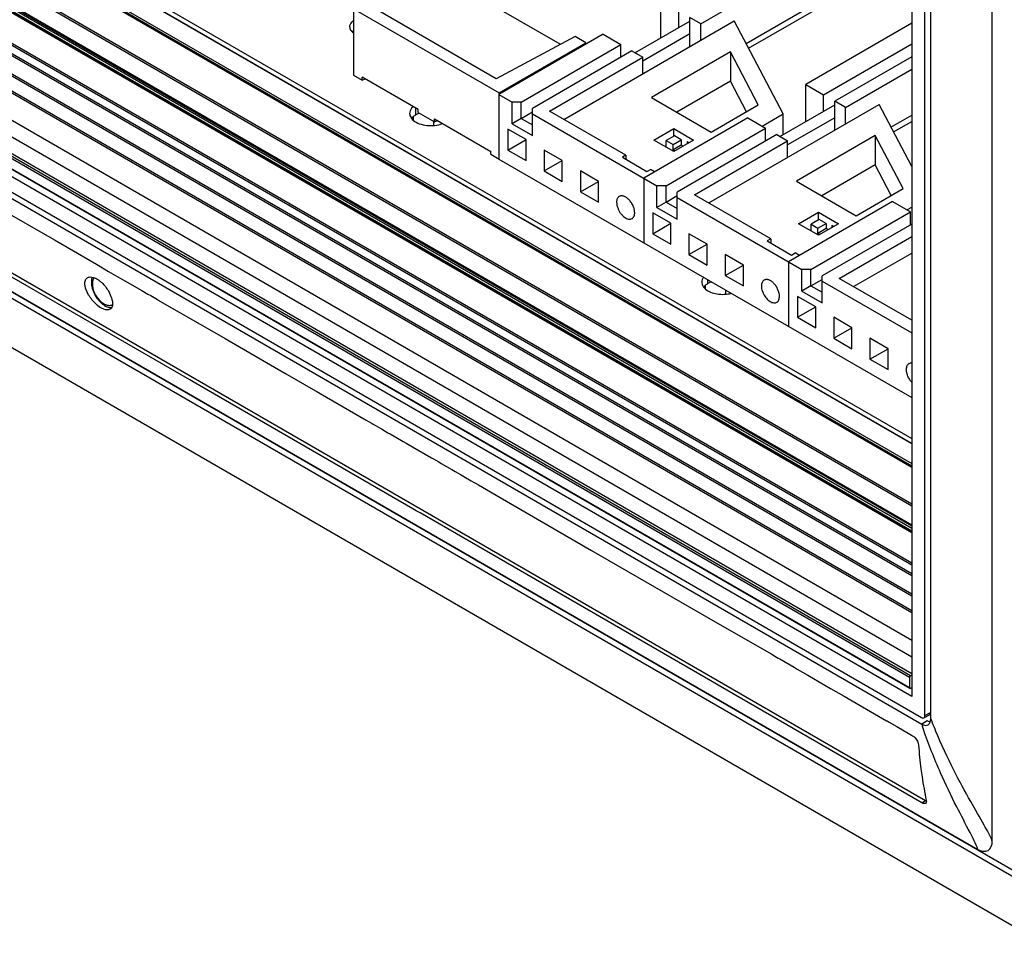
# Model space of a CAD drawing. Header units: inches. Extents: x 0 to 34, y 0 to 22.
# Tile 32 of 116: x 15.8 to 17.1, y 16.5 to 17.7. Entities that reach past the tile are written whole.
import ezdxf

# ---------------------------------------------------------------- set-up
doc = ezdxf.new("R2010")
doc.units = ezdxf.units.IN
doc.header["$LTSCALE"] = 1.87
doc.header["$MEASUREMENT"] = 0
doc.layers.get('0').update_dxf_attribs({"linetype": 'CONTINUOUS'})
doc.layers.add('02___PRT_ALL_AXES', color=7, linetype='CONTINUOUS')

msp = doc.modelspace()

# ---------------------------------------------------------------- linework, layer by layer
at = {"color": 7, "linetype": 'CONTINUOUS'}
for p, q in [((17.0538, 16.5849), (17.0538, 18.2594)), ((16.9489, 18.2467), (16.9489, 16.7729)), ((16.9662, 16.7483), (16.9662, 18.2513)), ((16.9737, 16.7438), (16.9737, 18.2472)), ((17.1036, 16.5251), (14.7244, 17.8988)), ((14.7428, 17.8967), (17.0852, 16.5442)), ((17.1147, 16.4544), (14.7349, 17.8284)), ((16.6743, 17.6485), (16.9489, 17.807)), ((16.9489, 17.1017), (15.7947, 17.7681)), ((16.9489, 17.1023), (15.7955, 17.7682)), ((15.7713, 17.7533), (16.9489, 17.0734)), ((15.7713, 17.7514), (16.9489, 17.0715)), ((15.7725, 17.7553), (16.9489, 17.0761)), ((16.7333, 17.6229), (16.9489, 17.7474)), ((16.7366, 17.6167), (16.9489, 17.7393)), ((15.7289, 17.7255), (16.9489, 17.0211)), ((15.7301, 17.7276), (16.9489, 17.0239)), ((16.9489, 16.9917), (15.7261, 17.6978)), ((15.7261, 17.6946), (16.9489, 16.9886)), ((15.7264, 17.6939), (16.9489, 16.9881)), ((16.9489, 16.9945), (15.7273, 17.6998)), ((15.7289, 17.7008), (16.9489, 16.9964)), ((16.4914, 17.6218), (16.3534, 17.7014)), ((15.7619, 17.6718), (16.9489, 16.9864)), ((15.7628, 17.6719), (16.9489, 16.987)), ((16.2222, 17.6681), (16.4118, 17.5587)), ((16.2222, 17.6681), (16.2222, 17.5817)), ((16.6224, 17.6303), (16.6224, 17.6784)), ((16.408, 17.5769), (16.2543, 17.6657)), ((16.6455, 17.6436), (16.6455, 17.6651)), ((16.6743, 17.6485), (16.6601, 17.6566)), ((16.6601, 17.6189), (16.6601, 17.6566)), ((16.9489, 16.9437), (15.7261, 17.6497)), ((16.9489, 16.9464), (15.7273, 17.6518)), ((16.496, 17.5241), (16.7179, 17.6522)), ((16.5886, 17.6108), (16.6601, 17.6521)), ((16.6743, 17.627), (16.6743, 17.6485)), ((16.7815, 17.5311), (16.7179, 17.6522)), ((16.9489, 17.6492), (16.811, 17.5695)), ((15.7249, 17.6372), (16.9489, 16.9305)), ((15.7261, 17.6393), (16.9489, 16.9332)), ((16.5106, 17.6321), (16.408, 17.5769)), ((16.547, 17.6349), (16.4115, 17.5566)), ((16.5247, 17.6239), (16.5106, 17.6321)), ((16.547, 17.6349), (16.5701, 17.6215)), ((16.6601, 17.6352), (16.5988, 17.5998)), ((16.9489, 16.9036), (15.7028, 17.6231)), ((16.9489, 16.9063), (15.7039, 17.6251)), ((16.4118, 17.5587), (16.5247, 17.6239)), ((16.4404, 17.5467), (16.5701, 17.6215)), ((16.5247, 17.622), (16.5247, 17.6239)), ((16.5701, 17.6047), (16.5701, 17.6215)), ((16.8341, 17.5562), (16.9489, 17.6225)), ((15.7016, 17.6022), (16.9489, 16.8821)), ((15.7028, 17.6043), (16.9489, 16.8848)), ((16.5847, 17.6131), (16.4551, 17.5382)), ((16.4775, 17.5348), (16.5988, 17.6049)), ((16.5847, 17.6131), (16.5988, 17.6049)), ((16.5988, 17.5835), (16.5988, 17.6049)), ((16.713, 17.6118), (16.6102, 17.5525)), ((16.7492, 17.5429), (16.713, 17.6118)), ((16.713, 17.6118), (16.713, 17.5736)), ((16.9489, 17.6056), (16.8487, 17.5478)), ((15.6521, 17.5952), (16.9489, 16.8464)), ((15.6332, 17.5843), (16.9489, 16.8246)), ((16.2222, 17.5817), (16.2334, 17.5752)), ((16.3065, 17.5368), (16.2334, 17.579)), ((16.2334, 17.5752), (16.2334, 17.579)), ((16.2334, 17.5752), (16.2374, 17.5767)), ((16.8628, 17.5396), (16.9489, 17.5893)), ((16.713, 17.5736), (16.6432, 17.5334)), ((16.7338, 17.534), (16.713, 17.5736)), ((16.811, 17.5695), (16.8341, 17.5562)), ((16.811, 17.5214), (16.811, 17.5695)), ((16.9461, 16.7979), (15.6285, 17.5587)), ((16.9473, 16.8), (15.6297, 17.5607)), ((15.6332, 17.5628), (16.9489, 16.8031)), ((16.4115, 17.5566), (16.4287, 17.5467)), ((16.4115, 17.5566), (16.4115, 17.4725)), ((16.4118, 17.4723), (16.4118, 17.5587)), ((16.6102, 17.5525), (16.6879, 17.5076)), ((16.8341, 17.5348), (16.8341, 17.5562)), ((16.9461, 16.7843), (15.6285, 17.5451)), ((16.9464, 16.7836), (15.6289, 17.5443)), ((16.3033, 17.53), (16.3033, 17.5387)), ((16.4404, 17.5467), (16.4287, 17.5467)), ((16.4287, 17.5184), (16.4287, 17.5467)), ((16.4404, 17.5252), (16.4404, 17.5467)), ((16.4551, 17.5032), (16.4551, 17.5382)), ((16.6846, 17.4153), (16.9064, 17.5433)), ((16.6879, 17.5076), (16.7492, 17.5429)), ((16.7772, 17.5019), (16.8487, 17.5432)), ((16.8628, 17.5396), (16.8487, 17.5478)), ((16.8487, 17.51), (16.8487, 17.5478)), ((16.8628, 17.5182), (16.8628, 17.5396)), ((16.9489, 17.4626), (16.9064, 17.5433)), ((16.9489, 16.7729), (15.6239, 17.5379)), ((16.2991, 17.5269), (16.2978, 17.5255)), ((16.2999, 17.5272), (16.2999, 17.5231)), ((16.3065, 17.533), (16.3065, 17.5368)), ((16.3065, 17.533), (16.3277, 17.5208)), ((16.4404, 17.5252), (16.4287, 17.5184)), ((16.4404, 17.5252), (16.4551, 17.5337)), ((16.4404, 17.5252), (16.4551, 17.5168)), ((16.4551, 17.5314), (16.6172, 17.4378)), ((16.5769, 17.4774), (16.4775, 17.5348)), ((16.7355, 17.526), (16.6, 17.4477)), ((16.7355, 17.526), (16.7586, 17.5127)), ((16.7541, 17.5153), (16.7815, 17.5311)), ((16.7815, 17.5044), (16.7815, 17.5311)), ((16.8487, 17.5263), (16.7874, 17.491)), ((16.9218, 17.514), (16.9489, 17.5297)), ((15.6113, 17.5252), (16.9615, 16.7456)), ((15.6113, 17.5168), (16.9619, 16.737)), ((16.3265, 17.5162), (16.3265, 17.5215)), ((16.3277, 17.5246), (16.4008, 17.4824)), ((16.3277, 17.5208), (16.3277, 17.5246)), ((16.3316, 17.5223), (16.3277, 17.5208)), ((16.4287, 17.5184), (16.4551, 17.5032)), ((16.629, 17.4378), (16.7586, 17.5127)), ((16.7586, 17.4958), (16.7586, 17.5127)), ((16.9251, 17.5078), (16.9489, 17.5215)), ((16.4468, 17.4978), (16.4232, 17.5114)), ((16.4232, 17.5114), (16.4232, 17.4842)), ((16.6132, 17.4971), (16.6391, 17.512)), ((16.6399, 17.5027), (16.6293, 17.4966)), ((16.6391, 17.512), (16.665, 17.4971)), ((16.6391, 17.5022), (16.6391, 17.512)), ((16.6489, 17.4975), (16.6399, 17.5027)), ((16.7733, 17.5042), (16.6436, 17.4294)), ((16.7733, 17.5042), (16.7874, 17.4961)), ((16.9015, 17.503), (16.7987, 17.4436)), ((16.9377, 17.434), (16.9015, 17.503)), ((16.9015, 17.503), (16.9015, 17.4648)), ((16.4232, 17.4842), (16.4468, 17.4978)), ((16.4468, 17.4706), (16.4468, 17.4978)), ((16.6391, 17.4821), (16.6132, 17.4971)), ((16.6293, 17.4966), (16.6383, 17.4914)), ((16.6293, 17.4877), (16.6293, 17.4966)), ((16.6383, 17.4914), (16.6489, 17.4975)), ((16.6383, 17.4846), (16.6383, 17.4914)), ((16.6489, 17.4907), (16.6383, 17.4846)), ((16.665, 17.4971), (16.6391, 17.4821)), ((16.6489, 17.4975), (16.6489, 17.4907)), ((16.6515, 17.4892), (16.6489, 17.4907)), ((16.6566, 17.4952), (16.6591, 17.4937)), ((16.6566, 17.4952), (16.6566, 17.4922)), ((16.666, 17.426), (16.7874, 17.4961)), ((16.7874, 17.4746), (16.7874, 17.4961)), ((16.4008, 17.4786), (16.4008, 17.4824)), ((16.4008, 17.4786), (16.4118, 17.4723)), ((16.4232, 17.4842), (16.4468, 17.4706)), ((16.494, 17.4706), (16.4704, 17.4842)), ((16.4704, 17.4842), (16.4704, 17.457)), ((16.5769, 17.4774), (16.5722, 17.4747)), ((16.5722, 17.4747), (16.604, 17.4563)), ((16.5769, 17.4774), (16.5769, 17.472)), ((16.6409, 17.4831), (16.6383, 17.4846)), ((15.6657, 17.4635), (15.8327, 17.3671)), ((16.4115, 17.4725), (16.9489, 17.1622)), ((16.4118, 17.4723), (16.4118, 17.4723)), ((16.4704, 17.457), (16.4939, 17.4706)), ((16.494, 17.4434), (16.494, 17.4706)), ((16.9015, 17.4648), (16.8318, 17.4245)), ((16.9223, 17.4252), (16.9015, 17.4648)), ((16.4704, 17.457), (16.494, 17.4434)), ((16.5411, 17.4434), (16.5175, 17.457)), ((16.5175, 17.457), (16.5175, 17.4298)), ((16.604, 17.4563), (16.6087, 17.459)), ((16.6142, 17.4559), (16.6087, 17.459)), ((16.5175, 17.4298), (16.5411, 17.4434)), ((16.5411, 17.4162), (16.5411, 17.4434)), ((16.6, 17.4477), (16.6, 17.3636)), ((16.629, 17.4378), (16.6172, 17.4378)), ((16.6172, 17.4096), (16.6172, 17.4378)), ((16.629, 17.4164), (16.629, 17.4378)), ((16.7987, 17.4436), (16.8765, 17.3987)), ((16.5175, 17.4298), (16.5411, 17.4162)), ((16.629, 17.4164), (16.6436, 17.4248)), ((16.6436, 17.3943), (16.6436, 17.4294)), ((16.7655, 17.3685), (16.666, 17.426)), ((16.8765, 17.3987), (16.9377, 17.434)), ((15.5689, 17.4205), (17.035, 16.574)), ((16.629, 17.4164), (16.6172, 17.4096)), ((16.629, 17.4164), (16.6436, 17.4079)), ((16.6436, 17.4226), (16.8058, 17.3289)), ((16.9241, 17.4171), (16.7886, 17.3389)), ((16.9241, 17.4171), (16.9472, 17.4038)), ((16.9427, 17.4064), (16.9489, 17.41)), ((15.6411, 17.403), (16.9669, 16.6375)), ((16.5879, 17.3994), (16.5882, 17.4025)), ((16.6354, 17.3889), (16.6118, 17.4025)), ((16.6118, 17.4025), (16.6118, 17.3753)), ((16.6172, 17.4096), (16.6436, 17.3943)), ((16.8017, 17.3882), (16.8277, 17.4032)), ((16.8176, 17.3289), (16.9472, 17.4038)), ((16.8277, 17.4032), (16.8536, 17.3882)), ((16.8277, 17.3934), (16.8277, 17.4032)), ((16.9472, 17.3869), (16.9472, 17.4038)), ((16.6118, 17.3753), (16.6354, 17.3889)), ((16.6354, 17.3617), (16.6354, 17.3889)), ((16.8277, 17.3732), (16.8017, 17.3882)), ((16.8285, 17.3938), (16.8179, 17.3877)), ((16.8179, 17.3877), (16.8269, 17.3825)), ((16.8179, 17.3789), (16.8179, 17.3877)), ((16.8269, 17.3825), (16.8375, 17.3887)), ((16.8536, 17.3882), (16.8277, 17.3732)), ((16.8375, 17.3887), (16.8285, 17.3938)), ((16.9489, 17.3879), (16.8322, 17.3205)), ((16.8375, 17.3887), (16.8375, 17.3819)), ((16.8451, 17.3863), (16.8477, 17.3848)), ((16.8451, 17.3863), (16.8451, 17.3833)), ((16.6118, 17.3753), (16.6354, 17.3617)), ((16.6825, 17.3617), (16.6589, 17.3753)), ((16.6589, 17.3753), (16.6589, 17.3481)), ((16.8269, 17.3757), (16.8269, 17.3825)), ((16.8375, 17.3819), (16.8269, 17.3757)), ((16.8294, 17.3742), (16.8269, 17.3757)), ((16.8401, 17.3804), (16.8375, 17.3819)), ((16.8546, 17.3171), (16.9489, 17.3715)), ((15.8327, 17.3671), (15.8874, 17.3355)), ((16.6589, 17.3481), (16.6825, 17.3617)), ((16.6825, 17.3345), (16.6825, 17.3617)), ((16.7655, 17.3685), (16.7608, 17.3658)), ((16.7608, 17.3658), (16.7926, 17.3474)), ((16.7655, 17.3685), (16.7655, 17.3631)), ((16.6589, 17.3481), (16.6825, 17.3345)), ((16.7297, 17.3345), (16.7061, 17.3481)), ((16.7061, 17.3481), (16.7061, 17.3209)), ((16.7926, 17.3474), (16.7973, 17.3502)), ((16.8027, 17.347), (16.7973, 17.3502)), ((16.8731, 17.3064), (16.9489, 17.3501)), ((15.8874, 17.3355), (15.9033, 17.3263)), ((16.7061, 17.3209), (16.7297, 17.3345)), ((16.7297, 17.3073), (16.7297, 17.3345)), ((16.7886, 17.3389), (16.7886, 17.2548)), ((15.9033, 17.3263), (15.9245, 17.3141)), ((16.7061, 17.3209), (16.7297, 17.3073)), ((16.8176, 17.3289), (16.8058, 17.3289)), ((16.8058, 17.3007), (16.8058, 17.3289)), ((16.8176, 17.3075), (16.8176, 17.3289)), ((16.8322, 17.2855), (16.8322, 17.3205)), ((16.0091, 17.1849), (15.7771, 17.3189)), ((15.8726, 17.3076), (15.8724, 17.3099)), ((15.9245, 17.3141), (15.9463, 17.3015)), ((16.6794, 17.3073), (16.6781, 17.3059)), ((16.6801, 17.3076), (16.6801, 17.3036)), ((16.6836, 17.3104), (16.6836, 17.3154)), ((16.8176, 17.3075), (16.8058, 17.3007)), ((16.8176, 17.3075), (16.8322, 17.3159)), ((16.8176, 17.3075), (16.8322, 17.2991)), ((16.8322, 17.3137), (16.9489, 17.2463)), ((16.9489, 17.2626), (16.8546, 17.3171)), ((15.9463, 17.3015), (15.9544, 17.2968)), ((15.9544, 17.2968), (15.958, 17.2947)), ((15.958, 17.2947), (15.967, 17.2895)), ((16.7067, 17.2967), (16.7067, 17.302)), ((16.7539, 17.3022), (16.755, 17.299)), ((16.8058, 17.3007), (16.8322, 17.2855)), ((15.9076, 17.2895), (15.9081, 17.287)), ((15.967, 17.2895), (15.9679, 17.289)), ((15.9679, 17.289), (16.0551, 17.2387)), ((16.7764, 17.2905), (16.7768, 17.2937)), ((16.8239, 17.2801), (16.8004, 17.2937)), ((16.8004, 17.2937), (16.8004, 17.2665)), ((16.8004, 17.2665), (16.8239, 17.2801)), ((16.8239, 17.2528), (16.8239, 17.2801)), ((16.8004, 17.2665), (16.8239, 17.2528)), ((16.8711, 17.2528), (16.8475, 17.2665)), ((16.8475, 17.2665), (16.8475, 17.2392)), ((16.8475, 17.2392), (16.8711, 17.2528)), ((16.8711, 17.2256), (16.8711, 17.2528)), ((16.0551, 17.2387), (16.1325, 17.194)), ((16.8475, 17.2392), (16.8711, 17.2256)), ((16.9182, 17.2256), (16.8946, 17.2392)), ((16.8946, 17.2392), (16.8946, 17.212)), ((16.8946, 17.212), (16.9182, 17.2256)), ((16.9182, 17.1984), (16.9182, 17.2256)), ((16.8946, 17.212), (16.9182, 17.1984)), ((16.1325, 17.194), (16.1727, 17.1708)), ((16.0135, 17.1823), (16.0091, 17.1849)), ((16.2992, 17.0174), (16.0135, 17.1823)), ((16.1727, 17.1708), (16.1742, 17.1699)), ((16.1742, 17.1699), (16.1786, 17.1673)), ((16.1786, 17.1673), (16.2253, 17.1404)), ((16.2253, 17.1404), (16.2357, 17.1344)), ((16.2357, 17.1344), (16.2364, 17.134)), ((16.2364, 17.134), (16.2375, 17.1334)), ((16.2375, 17.1334), (16.2384, 17.1328)), ((16.2384, 17.1328), (16.2418, 17.1308)), ((16.2418, 17.1308), (16.2464, 17.1282)), ((16.2464, 17.1282), (16.2479, 17.1273)), ((16.2479, 17.1273), (16.2515, 17.1253)), ((16.2515, 17.1253), (16.2547, 17.1234)), ((16.2547, 17.1234), (16.2576, 17.1217)), ((16.2576, 17.1217), (16.2586, 17.1212)), ((16.2586, 17.1212), (16.267, 17.1163)), ((16.267, 17.1163), (16.2697, 17.1147)), ((16.2697, 17.1147), (16.2846, 17.1062)), ((16.2846, 17.1062), (16.2869, 17.1048)), ((16.2869, 17.1048), (16.2905, 17.1027)), ((16.2905, 17.1027), (16.3238, 17.0835)), ((16.3238, 17.0835), (16.3261, 17.0822)), ((16.3261, 17.0822), (16.3331, 17.0782)), ((16.3331, 17.0782), (16.3364, 17.0762)), ((16.3364, 17.0762), (16.3501, 17.0684)), ((16.3501, 17.0684), (16.3544, 17.0658)), ((16.3544, 17.0658), (16.3615, 17.0617)), ((16.3615, 17.0617), (16.3657, 17.0593)), ((16.3657, 17.0593), (16.3752, 17.0538)), ((16.3752, 17.0538), (16.3785, 17.0519)), ((16.3785, 17.0519), (16.3818, 17.05)), ((16.3818, 17.05), (16.3848, 17.0483)), ((16.3848, 17.0483), (16.39, 17.0453)), ((16.39, 17.0453), (16.4131, 17.032)), ((16.4131, 17.032), (16.5322, 16.9632)), ((16.3038, 17.0147), (16.2992, 17.0174)), ((16.3042, 17.0145), (16.3038, 17.0147)), ((16.3046, 17.0143), (16.3042, 17.0145)), ((16.3089, 17.0118), (16.3046, 17.0143)), ((16.6926, 16.7902), (16.3089, 17.0118)), ((16.5322, 16.9632), (16.6962, 16.8685)), ((16.6962, 16.8685), (16.7666, 16.8279)), ((16.7666, 16.8279), (16.7728, 16.8243)), ((16.7728, 16.8243), (16.7752, 16.8229)), ((16.7752, 16.8229), (16.7771, 16.8218)), ((16.7771, 16.8218), (16.7958, 16.811)), ((16.7958, 16.811), (16.7999, 16.8086)), ((16.7999, 16.8086), (16.8136, 16.8007)), ((16.8136, 16.8007), (16.8432, 16.7836)), ((16.9461, 16.7979), (16.9461, 16.7843)), ((16.9489, 16.8009), (16.9473, 16.8)), ((16.697, 16.7877), (16.6926, 16.7902)), ((16.9621, 16.6346), (16.697, 16.7877)), ((16.8432, 16.7836), (16.8608, 16.7735)), ((16.9464, 16.7836), (16.9467, 16.7835)), ((16.9467, 16.7835), (16.9473, 16.7837)), ((16.9473, 16.7837), (16.9489, 16.7846)), ((16.8608, 16.7735), (16.9162, 16.7415)), ((16.9648, 16.7452), (16.972, 16.7491)), ((16.9662, 16.7483), (16.9734, 16.7522)), ((16.9162, 16.7415), (16.9169, 16.7411)), ((16.9169, 16.7411), (16.9194, 16.7396)), ((16.9194, 16.7396), (16.9295, 16.7338)), ((16.9295, 16.7338), (16.9465, 16.724)), ((16.969, 16.7412), (16.9619, 16.737)), ((16.9465, 16.724), (16.9488, 16.7226)), ((16.9488, 16.7226), (16.9501, 16.7219)), ((16.9621, 16.6346), (16.9669, 16.6375)), ((16.9669, 16.6375), (16.9679, 16.637))]:
    msp.add_line(p, q, dxfattribs=at)
at = {"color": 3, "linetype": 'CONTINUOUS'}
for p, q in [((15.7953, 17.7748), (16.9489, 17.1087)), ((16.2998, 17.5406), (16.2978, 17.5385)), ((16.2962, 17.5277), (16.2975, 17.5255)), ((16.6764, 17.3082), (16.6778, 17.3059))]:
    msp.add_line(p, q, dxfattribs=at)
at = {"color": 7, "linetype": 'CONTINUOUS'}
for centre, radius, start, end in [((15.8792, 17.3126), 0.00634, 118.7445, 135.8939), ((15.903, 17.3121), 0.0222, 176.9078, 180.0198), ((16.7809, 17.3097), 0.028, 202.4616, 207.133), ((15.9127, 17.3058), 0.0281, 232.063, 235.7988), ((17.683, 17.0236), 0.7625, 201.5307, 201.8637), ((17.6311, 16.9604), 0.7055, 198.4594, 198.6848), ((17.6322, 16.9607), 0.7067, 198.6848, 199.1106), ((17.6864, 17.025), 0.7662, 201.8643, 202.8014), ((17.4197, 16.7393), 0.4628, 183.6986, 187.5222)]:
    msp.add_arc(centre, radius, start, end, dxfattribs=at)
at = {"color": 3, "linetype": 'CONTINUOUS'}
msp.add_arc((16.689, 17.3101), 0.0141, 141.0374, 142.6211, dxfattribs=at)
at = {"color": 7, "linetype": 'CONTINUOUS'}
for centre, start_param, end_param in [((16.9615, 16.751), 2.356298, 3.92679), ((16.9687, 16.7549), -3.159446, -2.356395)]:
    msp.add_ellipse(centre, major_axis=(-0.00333, 0.00578), ratio=0.577156, start_param=start_param, end_param=end_param, dxfattribs=at)
at = {"color": 3, "linetype": 'CONTINUOUS'}
for points, knots in [([(16.2978, 17.5385), (16.297, 17.5376), (16.2957, 17.5354), (16.2952, 17.533), (16.2952, 17.5318)], [0, 0, 0, 0, 0.520681, 1, 1, 1, 1]), ([(16.2952, 17.5318), (16.2952, 17.5315), (16.2953, 17.5301), (16.2957, 17.5287), (16.2962, 17.5277)], [0, 0, 0, 0, 0.245663, 1, 1, 1, 1]), ([(16.2975, 17.5255), (16.2977, 17.5252), (16.2985, 17.5242), (16.2995, 17.5233), (16.3002, 17.5227)], [0, 0, 0, 0, 0.23966, 1, 1, 1, 1]), ([(16.3002, 17.5227), (16.3024, 17.5209), (16.3081, 17.5179), (16.3177, 17.5158), (16.328, 17.5159), (16.3348, 17.5174), (16.338, 17.5186)], [0, 0, 0, 0, 0.221095, 0.476772, 0.745013, 1, 1, 1, 1]), ([(16.6778, 17.3187), (16.6771, 17.3177), (16.6759, 17.3157), (16.6755, 17.3134), (16.6755, 17.3123)], [0, 0, 0, 0, 0.518951, 1, 1, 1, 1]), ([(16.6755, 17.3123), (16.6755, 17.3119), (16.6756, 17.3105), (16.676, 17.3091), (16.6764, 17.3082)], [0, 0, 0, 0, 0.245663, 1, 1, 1, 1]), ([(16.6778, 17.3059), (16.678, 17.3057), (16.6788, 17.3047), (16.6797, 17.3038), (16.6805, 17.3032)], [0, 0, 0, 0, 0.23966, 1, 1, 1, 1]), ([(16.6805, 17.3032), (16.6824, 17.3015), (16.6873, 17.2988), (16.6957, 17.2966), (16.7049, 17.2961), (16.7111, 17.297), (16.7141, 17.2977)], [0, 0, 0, 0, 0.218679, 0.469801, 0.73708, 1, 1, 1, 1])]:
    msp.add_open_spline(points, degree=3, knots=knots, dxfattribs=at)
at = {"color": 7, "linetype": 'CONTINUOUS'}
for points, knots in [([(16.3033, 17.53), (16.3029, 17.5298), (16.3014, 17.5289), (16.3, 17.5278), (16.2991, 17.5269)], [0, 0, 0, 0, 0.262249, 1, 1, 1, 1]), ([(16.3081, 17.5322), (16.3076, 17.532), (16.306, 17.5314), (16.3044, 17.5306), (16.3033, 17.53)], [0, 0, 0, 0, 0.259646, 1, 1, 1, 1]), ([(16.5681, 17.4238), (16.5676, 17.4235), (16.5665, 17.4226), (16.5654, 17.4208), (16.5648, 17.4186), (16.5647, 17.417), (16.5647, 17.4162)], [0, 0, 0, 0, 0.217701, 0.450907, 0.710632, 1, 1, 1, 1]), ([(16.5882, 17.4025), (16.5882, 17.404), (16.5878, 17.407), (16.5863, 17.4114), (16.5841, 17.4156), (16.5811, 17.4193), (16.5778, 17.4223), (16.5749, 17.4239), (16.5725, 17.4245), (16.5709, 17.4246), (16.5694, 17.4244), (16.5685, 17.424), (16.5681, 17.4238)], [0, 0, 0, 0, 0.12866, 0.270324, 0.417466, 0.561823, 0.695489, 0.812743, 0.86469, 0.91252, 0.957138, 1, 1, 1, 1]), ([(16.5647, 17.4162), (16.5647, 17.4148), (16.565, 17.412), (16.5659, 17.4093), (16.5665, 17.4079)], [0, 0, 0, 0, 0.476421, 1, 1, 1, 1]), ([(16.5665, 17.4079), (16.5669, 17.4067), (16.568, 17.4045), (16.5701, 17.4014), (16.5724, 17.3988), (16.575, 17.3966), (16.5776, 17.395), (16.5802, 17.3942), (16.5827, 17.3941), (16.5842, 17.3946), (16.5848, 17.3949)], [0, 0, 0, 0, 0.150457, 0.300996, 0.446564, 0.582727, 0.706155, 0.81535, 0.911655, 1, 1, 1, 1]), ([(16.5864, 17.3964), (16.5866, 17.3966), (16.5872, 17.3975), (16.5877, 17.3986), (16.5879, 17.3994)], [0, 0, 0, 0, 0.235492, 1, 1, 1, 1]), ([(16.5848, 17.3949), (16.5849, 17.395), (16.5856, 17.3954), (16.5861, 17.3959), (16.5864, 17.3964)], [0, 0, 0, 0, 0.246763, 1, 1, 1, 1]), ([(15.8724, 17.3099), (15.8724, 17.3106), (15.8724, 17.3131), (15.8734, 17.3157), (15.8746, 17.317)], [0, 0, 0, 0, 0.287468, 1, 1, 1, 1]), ([(15.9052, 17.2769), (15.9028, 17.2755), (15.8949, 17.2767), (15.8856, 17.284), (15.877, 17.2945), (15.8732, 17.3033), (15.8726, 17.3076)], [0, 0, 0, 0, 0.168409, 0.429, 0.732171, 1, 1, 1, 1]), ([(15.8761, 17.3181), (15.8767, 17.3185), (15.8795, 17.3195), (15.8827, 17.3188), (15.8849, 17.3179)], [0, 0, 0, 0, 0.217225, 1, 1, 1, 1]), ([(15.8849, 17.3179), (15.8854, 17.3177), (15.8876, 17.3168), (15.8896, 17.3155), (15.891, 17.3144)], [0, 0, 0, 0, 0.231966, 1, 1, 1, 1]), ([(15.891, 17.3144), (15.8922, 17.3135), (15.8968, 17.3096), (15.9006, 17.3046), (15.903, 17.3006)], [0, 0, 0, 0, 0.23777, 1, 1, 1, 1]), ([(16.6836, 17.3104), (16.6832, 17.3102), (16.6817, 17.3093), (16.6803, 17.3082), (16.6794, 17.3073)], [0, 0, 0, 0, 0.262249, 1, 1, 1, 1]), ([(16.6884, 17.3127), (16.688, 17.3125), (16.6863, 17.3119), (16.6847, 17.3111), (16.6836, 17.3104)], [0, 0, 0, 0, 0.259752, 1, 1, 1, 1]), ([(16.7567, 17.3149), (16.7561, 17.3146), (16.7551, 17.3137), (16.754, 17.3119), (16.7534, 17.3097), (16.7532, 17.3081), (16.7532, 17.3073)], [0, 0, 0, 0, 0.217701, 0.450907, 0.710632, 1, 1, 1, 1]), ([(16.7768, 17.2937), (16.7768, 17.2951), (16.7764, 17.2981), (16.7749, 17.3025), (16.7726, 17.3067), (16.7697, 17.3105), (16.7664, 17.3134), (16.7634, 17.315), (16.7611, 17.3156), (16.7595, 17.3157), (16.758, 17.3155), (16.7571, 17.3151), (16.7567, 17.3149)], [0, 0, 0, 0, 0.12866, 0.270324, 0.417466, 0.561823, 0.695489, 0.812743, 0.86469, 0.91252, 0.957138, 1, 1, 1, 1]), ([(15.8819, 17.3044), (15.8836, 17.2983), (15.8878, 17.2906), (15.8938, 17.2849), (15.8954, 17.2836)], [0, 0, 0, 0, 0.760022, 1, 1, 1, 1]), ([(15.903, 17.3006), (15.9035, 17.2997), (15.9055, 17.2962), (15.9069, 17.2924), (15.9076, 17.2895)], [0, 0, 0, 0, 0.266351, 1, 1, 1, 1]), ([(16.7532, 17.3073), (16.7532, 17.3069), (16.7533, 17.3052), (16.7536, 17.3035), (16.7539, 17.3022)], [0, 0, 0, 0, 0.236056, 1, 1, 1, 1]), ([(16.756, 17.2969), (16.757, 17.2949), (16.7589, 17.2921), (16.762, 17.289), (16.7644, 17.2872), (16.7668, 17.2859), (16.7692, 17.2852), (16.7714, 17.2852), (16.7728, 17.2857), (16.7733, 17.286)], [0, 0, 0, 0, 0.304485, 0.449063, 0.583417, 0.705169, 0.813541, 0.910267, 1, 1, 1, 1]), ([(15.9082, 17.2823), (15.9082, 17.2817), (15.9078, 17.2797), (15.9065, 17.2777), (15.9052, 17.2769)], [0, 0, 0, 0, 0.286095, 1, 1, 1, 1]), ([(16.7733, 17.286), (16.7735, 17.2861), (16.7741, 17.2865), (16.7747, 17.2871), (16.775, 17.2875)], [0, 0, 0, 0, 0.246763, 1, 1, 1, 1]), ([(16.775, 17.2875), (16.7752, 17.2877), (16.7758, 17.2886), (16.7762, 17.2897), (16.7764, 17.2905)], [0, 0, 0, 0, 0.235492, 1, 1, 1, 1]), ([(16.9452, 17.206), (16.9447, 17.2057), (16.9437, 17.2049), (16.9426, 17.2031), (16.9419, 17.2009), (16.9418, 17.1993), (16.9418, 17.1984)], [0, 0, 0, 0, 0.217701, 0.450907, 0.710632, 1, 1, 1, 1]), ([(16.9488, 17.2068), (16.9482, 17.2068), (16.9469, 17.2068), (16.9458, 17.2063), (16.9452, 17.206)], [0, 0, 0, 0, 0.51538, 1, 1, 1, 1]), ([(16.9418, 17.1984), (16.9418, 17.1971), (16.9421, 17.1942), (16.943, 17.1915), (16.9436, 17.1901)], [0, 0, 0, 0, 0.476421, 1, 1, 1, 1]), ([(16.9436, 17.1901), (16.9442, 17.1886), (16.9457, 17.1857), (16.9477, 17.1831), (16.9488, 17.1819)], [0, 0, 0, 0, 0.503526, 1, 1, 1, 1]), ([(16.9473, 16.8), (16.9471, 16.7999), (16.9468, 16.7996), (16.9464, 16.7991), (16.9462, 16.7985), (16.9461, 16.7981), (16.9461, 16.7979)], [0, 0, 0, 0, 0.237024, 0.500006, 0.762985, 1, 1, 1, 1]), ([(16.9461, 16.7843), (16.9461, 16.7842), (16.9461, 16.7839), (16.9463, 16.7836), (16.9464, 16.7836)], [0, 0, 0, 0, 0.550023, 1, 1, 1, 1]), ([(16.9619, 16.737), (16.9627, 16.7366), (16.9652, 16.7353), (16.9686, 16.7352), (16.9704, 16.7362)], [0, 0, 0, 0, 0.295657, 1, 1, 1, 1]), ([(16.9501, 16.7219), (16.9511, 16.7213), (16.955, 16.7181), (16.9576, 16.7133), (16.9579, 16.7095)], [0, 0, 0, 0, 0.242337, 1, 1, 1, 1]), ([(17.035, 16.574), (17.0324, 16.5817), (17.0228, 16.6), (17.0056, 16.6327), (16.9844, 16.6767), (16.971, 16.7105), (16.9645, 16.7294)], [0, 0, 0, 0, 0.142915, 0.361618, 0.649208, 1, 1, 1, 1]), ([(17.0538, 16.5849), (17.051, 16.5921), (17.0413, 16.6091), (17.0238, 16.6393), (17.0018, 16.6797), (16.9874, 16.7108), (16.9801, 16.7281)], [0, 0, 0, 0, 0.144222, 0.36319, 0.650356, 1, 1, 1, 1]), ([(16.9609, 16.6788), (16.9613, 16.6753), (16.9633, 16.6616), (16.9658, 16.648), (16.9678, 16.6379)], [0, 0, 0, 0, 0.253788, 1, 1, 1, 1]), ([(16.9668, 16.6339), (16.9665, 16.6337), (16.9649, 16.6332), (16.9632, 16.634), (16.9621, 16.6346)], [0, 0, 0, 0, 0.195927, 1, 1, 1, 1]), ([(16.9678, 16.6379), (16.9679, 16.6374), (16.9681, 16.6361), (16.9676, 16.6344), (16.9668, 16.6339)], [0, 0, 0, 0, 0.31663, 1, 1, 1, 1]), ([(17.035, 16.574), (17.0389, 16.5717), (17.0503, 16.5692), (17.0538, 16.5804), (17.0538, 16.5849)], [0, 0, 0, 0, 0.49938, 1, 1, 1, 1])]:
    msp.add_open_spline(points, degree=3, knots=knots, dxfattribs=at)
for points in [[(15.8819, 17.3185), (15.8812, 17.3169), (15.8809, 17.3151), (15.8808, 17.3133)], [(15.8808, 17.3121), (15.8808, 17.3095), (15.8812, 17.3069), (15.8819, 17.3044)], [(15.8969, 17.2826), (15.8983, 17.2816), (15.8998, 17.2807), (15.9015, 17.2801)], [(15.9081, 17.287), (15.9084, 17.2855), (15.9084, 17.2839), (15.9082, 17.2823)], [(15.9015, 17.2801), (15.9032, 17.2795), (15.9051, 17.2791), (15.907, 17.2792)], [(16.973, 16.7397), (16.9735, 16.741), (16.9737, 16.7424), (16.9737, 16.7438)], [(16.973, 16.7397), (16.9716, 16.74), (16.9702, 16.7405), (16.969, 16.7412)], [(16.9704, 16.7362), (16.9716, 16.737), (16.9725, 16.7383), (16.973, 16.7397)]]:
    msp.add_open_spline(points, degree=3, dxfattribs=at)
at = {"layer": '02___PRT_ALL_AXES', "color": 7, "linetype": 'CONTINUOUS'}
for p, q in [((16.2215, 17.6392), (16.2203, 17.6382)), ((15.8822, 17.3125), (15.8821, 17.309)), ((15.8964, 17.2843), (15.8974, 17.2837))]:
    msp.add_line(p, q, dxfattribs=at)
at = {"layer": '02___PRT_ALL_AXES', "color": 3, "linetype": 'CONTINUOUS'}
msp.add_line((16.2209, 17.6377), (16.2221, 17.6368), dxfattribs=at)
for centre, radius, start, end in [((16.2242, 17.6448), 0.00716, 171.4044, 179.9621), ((16.2302, 17.6489), 0.0146, 228.0727, 230.5056)]:
    msp.add_arc(centre, radius, start, end, dxfattribs=at)
at = {"layer": '02___PRT_ALL_AXES', "color": 7, "linetype": 'CONTINUOUS'}
for centre, radius, start, end in [((16.2317, 17.6256), 0.017, 124.5323, 126.8708), ((15.9138, 17.3108), 0.0317, 183.2778, 192.7947), ((15.9138, 17.3108), 0.0317, 192.7964, 236.7268)]:
    msp.add_arc(centre, radius, start, end, dxfattribs=at)
at = {"layer": '02___PRT_ALL_AXES', "color": 3, "linetype": 'CONTINUOUS'}
for points, knots in [([(16.2221, 17.6527), (16.2208, 17.6518), (16.2186, 17.6499), (16.2173, 17.6471), (16.2171, 17.6458)], [0, 0, 0, 0, 0.540697, 1, 1, 1, 1]), ([(16.2171, 17.6448), (16.2171, 17.6436), (16.2177, 17.641), (16.2194, 17.639), (16.2204, 17.6381)], [0, 0, 0, 0, 0.467919, 1, 1, 1, 1])]:
    msp.add_open_spline(points, degree=3, knots=knots, dxfattribs=at)
at = {"layer": '02___PRT_ALL_AXES', "color": 7, "linetype": 'CONTINUOUS'}
for points, knots in [([(15.8843, 17.3181), (15.884, 17.3177), (15.8835, 17.3169), (15.8829, 17.3156), (15.8825, 17.3141), (15.8823, 17.3131), (15.8822, 17.3125)], [0, 0, 0, 0, 0.229669, 0.471718, 0.728127, 1, 1, 1, 1]), ([(15.9081, 17.2825), (15.9077, 17.2823), (15.907, 17.282), (15.9058, 17.2817), (15.9045, 17.2816), (15.9031, 17.2816), (15.9017, 17.2819), (15.9003, 17.2823), (15.8989, 17.2829), (15.8979, 17.2834), (15.8974, 17.2837)], [0, 0, 0, 0, 0.107867, 0.218021, 0.332189, 0.451784, 0.577841, 0.711066, 0.851834, 1, 1, 1, 1])]:
    msp.add_open_spline(points, degree=3, knots=knots, dxfattribs=at)

doc.saveas('drawing.dxf')
